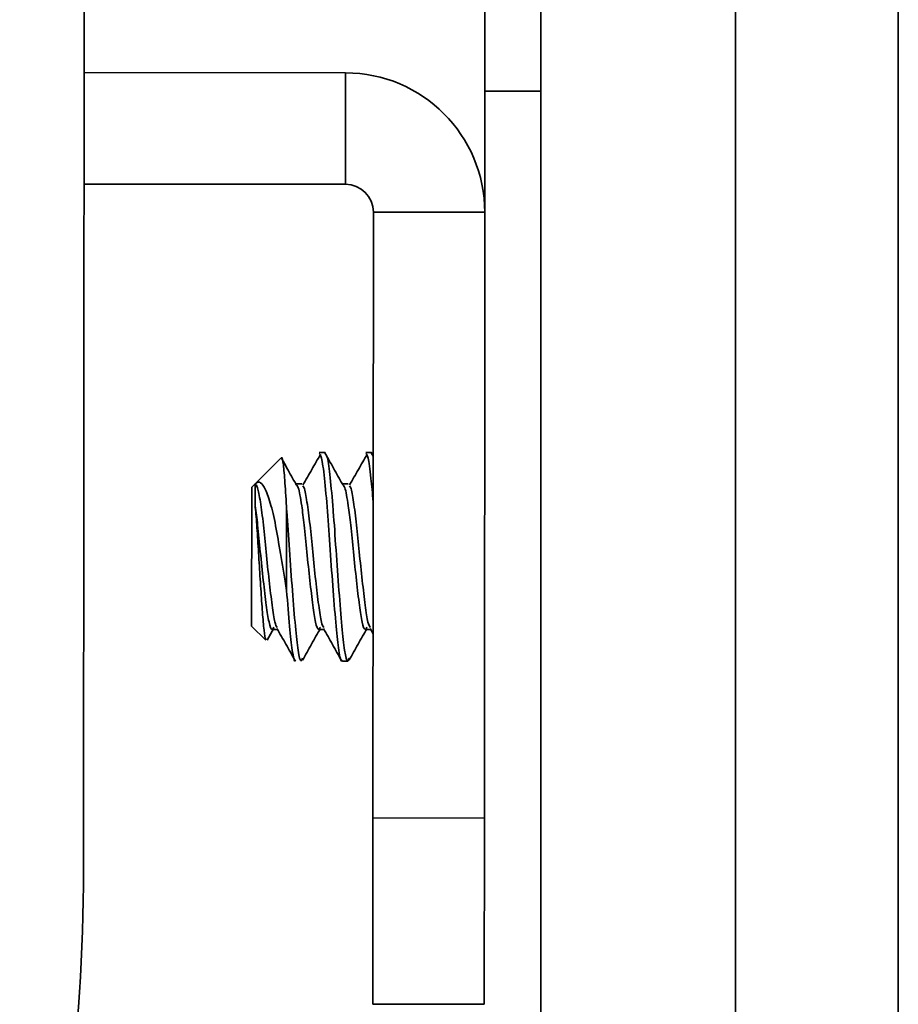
# Model space of a CAD drawing. Header units: millimetres. Extents: x 2 to 1120, y -2 to 861.
# Tile 113 of 226: x 696.53 to 700.53, y 411.54 to 416.01. Entities that reach past the tile are written whole.
import ezdxf

# ---------------------------------------------------------------- set-up
doc = ezdxf.new("R2010")
doc.units = ezdxf.units.MM

msp = doc.modelspace()

# ---------------------------------------------------------------- linework, layer by layer
at = {"color": 7, "linetype": 'Continuous', "lineweight": 35}
for p, q in [((696.8281, 420.3445), (696.8227, 412.1458)), ((698.901, 409.9637), (698.901, 419.2771)), ((699.7866, 419.2771), (699.7866, 409.9637)), ((700.5267, 419.0019), (700.5267, 408.6354)), ((696.8251, 415.7708), (698.0138, 415.77)), ((698.0138, 415.77), (698.0135, 415.2637)), ((698.647, 415.6866), (698.6467, 415.1363)), ((698.901, 415.6865), (698.647, 415.6866)), ((698.0135, 415.2637), (696.8247, 415.2645)), ((698.1386, 412.3833), (698.1404, 415.1366)), ((698.1404, 415.1366), (698.6467, 415.1363)), ((698.6449, 412.3829), (698.6467, 415.1363)), ((697.7199, 414.0182), (697.6031, 413.9016)), ((697.9206, 414.0446), (697.8941, 414.0446)), ((698.1323, 414.0444), (698.1058, 414.0445)), ((698.1396, 414.0287), (698.131, 414.0441)), ((698.1323, 414.0399), (698.1388, 414.0272)), ((697.6031, 413.9016), (697.5875, 413.8861)), ((697.5875, 413.869), (697.5875, 413.8861)), ((697.603, 413.8024), (697.6031, 413.9016)), ((697.8148, 413.9015), (697.7882, 413.9015)), ((698.0265, 413.9013), (697.9999, 413.9013)), ((697.5871, 413.2553), (697.5875, 413.869)), ((697.7462, 413.7828), (697.746, 413.4167)), ((697.5871, 413.2553), (697.6509, 413.1914)), ((697.658, 413.1915), (697.6882, 413.2452)), ((697.6819, 413.2397), (697.7052, 413.2397)), ((697.8936, 413.2395), (697.9169, 413.2395)), ((698.1053, 413.2394), (698.1286, 413.2394)), ((698.1255, 413.2447), (698.1391, 413.2206)), ((697.9994, 413.0963), (698.0258, 413.0962)), ((698.138, 411.5366), (698.1386, 412.3833)), ((698.1386, 412.3833), (698.6449, 412.3829)), ((698.6449, 412.3829), (698.6443, 411.5363)), ((698.138, 411.5366), (698.6443, 411.5363))]:
    msp.add_line(p, q, dxfattribs=at)
at = {"color": 8, "linetype": 'Continuous', "lineweight": 35}
msp.add_line((698.647, 415.6475), (698.647, 419.837), dxfattribs=at)
at = {"color": 7, "linetype": 'Continuous', "lineweight": 35}
for centre, radius, start, end in [((698.0134, 415.1367), 0.6333, 359.9621, 89.9621), ((698.0134, 415.1367), 0.127, 359.9621, 89.9621), ((688.356, 412.1514), 8.4667, 344.96208, 359.96208)]:
    msp.add_arc(centre, radius, start, end, dxfattribs=at)
for points, knots in [([(697.7462, 413.7828), (697.7437, 413.8264), (697.7387, 413.9137), (697.7312, 413.9937), (697.726, 414.0291), (697.7224, 414.0169), (697.7215, 414.0138)], [0, 0, 0, 0, 0.299685, 0.599369, 0.899286, 1, 1, 1, 1]), ([(697.7878, 413.9014), (697.7745, 413.9253), (697.7532, 413.9633), (697.732, 414.0011), (697.7241, 414.0152)], [0, 0, 0, 0, 0.628287, 1, 1, 1, 1]), ([(697.9006, 414.0363), (697.8872, 414.0132), (697.8605, 413.9669), (697.8337, 413.9203), (697.8204, 413.897)], [0, 0, 0, 0, 0.500134, 1, 1, 1, 1]), ([(697.8941, 414.04), (697.8978, 414.0368), (697.9058, 414.0299), (697.9178, 413.9339), (697.9321, 413.7848), (697.9439, 413.6005), (697.9576, 413.4129), (697.9713, 413.2475), (697.9831, 413.1375), (697.9937, 413.088), (697.9987, 413.0994), (697.9994, 413.1009)], [0, 0, 0, 0, 0.105311, 0.229398, 0.35676, 0.47906, 0.605311, 0.731563, 0.853862, 0.981224, 1, 1, 1, 1]), ([(697.9995, 413.9013), (697.9862, 413.9252), (697.9594, 413.9729), (697.9327, 414.0204), (697.9194, 414.0442)], [0, 0, 0, 0, 0.49983, 1, 1, 1, 1]), ([(697.9206, 414.04), (697.9243, 414.0368), (697.9322, 414.03), (697.944, 413.9359), (697.9536, 413.8362), (697.9625, 413.7247), (697.9704, 413.6005), (697.9841, 413.4127), (697.9978, 413.248), (698.0096, 413.1356), (698.0217, 413.0857), (698.0282, 413.1037), (698.0304, 413.1096)], [0, 0, 0, 0, 0.100879, 0.217657, 0.337626, 0.341825, 0.458977, 0.579915, 0.700853, 0.818005, 0.940006, 1, 1, 1, 1]), ([(698.1122, 414.0362), (698.0989, 414.013), (698.0721, 413.9668), (698.0454, 413.9202), (698.032, 413.8969)], [0, 0, 0, 0, 0.500134, 1, 1, 1, 1]), ([(698.1058, 414.0399), (698.1095, 414.0365), (698.1175, 414.0291), (698.1283, 413.9466), (698.1362, 413.8577), (698.1395, 413.8203)], [0, 0, 0, 0, 0.329346, 0.717413, 1, 1, 1, 1]), ([(697.6031, 413.9016), (697.6097, 413.906), (697.6242, 413.9155), (697.6444, 413.8897), (697.6694, 413.8298), (697.6941, 413.7298), (697.7153, 413.6008), (697.7333, 413.4927), (697.7436, 413.4312), (697.746, 413.4167)], [0, 0, 0, 0, 0.1174656, 0.2555971, 0.4179774, 0.5893347, 0.7606219, 0.9438259, 1, 1, 1, 1]), ([(697.6031, 413.9016), (697.6067, 413.8981), (697.6146, 413.8904), (697.6267, 413.8246), (697.641, 413.7202), (697.6529, 413.5917), (697.6666, 413.4601), (697.6803, 413.3471), (697.6913, 413.2688), (697.6994, 413.2547), (697.7031, 413.2484)], [0, 0, 0, 0, 0.1111816, 0.2416978, 0.3756968, 0.5043127, 0.6371303, 0.7699478, 0.8985638, 1, 1, 1, 1]), ([(697.7871, 413.8998), (697.7911, 413.8975), (697.8003, 413.8923), (697.8129, 413.8182), (697.827, 413.7121), (697.8381, 413.5915), (697.8518, 413.4604), (697.8656, 413.3455), (697.8774, 413.2667), (697.8899, 413.2317), (697.8968, 413.2454), (697.8994, 413.2504)], [0, 0, 0, 0, 0.1091632, 0.2474806, 0.3449024, 0.4595948, 0.578034, 0.6964731, 0.8111656, 0.9306583, 1, 1, 1, 1]), ([(697.8202, 413.8925), (697.822, 413.8903), (697.8281, 413.8831), (697.8384, 413.8236), (697.8527, 413.7203), (697.8646, 413.5915), (697.8783, 413.46), (697.892, 413.3469), (697.9029, 413.2686), (697.9111, 413.2545), (697.9147, 413.2483)], [0, 0, 0, 0, 0.058863, 0.197062, 0.338948, 0.475135, 0.615771, 0.756406, 0.892593, 1, 1, 1, 1]), ([(697.9987, 413.8997), (698.0028, 413.8974), (698.012, 413.8921), (698.0246, 413.8181), (698.0387, 413.712), (698.0498, 413.5913), (698.0635, 413.4603), (698.0772, 413.3454), (698.0891, 413.2666), (698.1016, 413.2315), (698.1085, 413.2453), (698.111, 413.2503)], [0, 0, 0, 0, 0.109163, 0.247481, 0.344902, 0.459595, 0.578034, 0.696473, 0.811166, 0.930658, 1, 1, 1, 1]), ([(698.0319, 413.8924), (698.0337, 413.8902), (698.0398, 413.8829), (698.05, 413.8234), (698.0644, 413.7201), (698.0762, 413.5914), (698.0899, 413.4599), (698.1037, 413.3468), (698.1146, 413.2685), (698.1228, 413.2544), (698.1264, 413.2482)], [0, 0, 0, 0, 0.058863, 0.1970618, 0.3389484, 0.4751351, 0.6157706, 0.7564062, 0.8925929, 1, 1, 1, 1]), ([(697.6536, 413.1941), (697.6521, 413.195), (697.6481, 413.1975), (697.6413, 413.2499), (697.6347, 413.3378), (697.627, 413.4517), (697.6192, 413.5738), (697.6126, 413.6908), (697.6068, 413.7648), (697.6036, 413.7968), (697.603, 413.8024)], [0, 0, 0, 0, 0.093112, 0.245221, 0.397405, 0.545009, 0.68801, 0.831074, 0.969978, 1, 1, 1, 1]), ([(697.603, 413.8024), (697.6069, 413.7744), (697.6153, 413.7134), (697.6264, 413.5913), (697.6401, 413.4606), (697.6539, 413.3457), (697.6658, 413.2669), (697.6783, 413.2318), (697.6852, 413.2455), (697.6877, 413.2506)], [0, 0, 0, 0, 0.129461, 0.281872, 0.439262, 0.596652, 0.749064, 0.907854, 1, 1, 1, 1]), ([(697.7462, 413.7828), (697.7464, 413.7809), (697.7508, 413.7249), (697.7587, 413.6006), (697.7724, 413.4129), (697.7861, 413.2481), (697.798, 413.1357), (697.8101, 413.0859), (697.8166, 413.1038), (697.8187, 413.1097)], [0, 0, 0, 0, 0.006339, 0.183206, 0.365789, 0.548371, 0.725238, 0.909426, 1, 1, 1, 1]), ([(697.746, 413.4167), (697.7506, 413.3595), (697.7597, 413.2467), (697.7715, 413.1379), (697.782, 413.0881), (697.787, 413.0995), (697.7877, 413.101)], [0, 0, 0, 0, 0.319876, 0.629739, 0.952428, 1, 1, 1, 1]), ([(697.7022, 413.245), (697.7158, 413.2208), (697.743, 413.1724), (697.7701, 413.124), (697.7837, 413.0997)], [0, 0, 0, 0, 0.499008, 1, 1, 1, 1]), ([(697.8188, 413.1007), (697.8324, 413.1248), (697.8593, 413.173), (697.8864, 413.221), (697.8999, 413.245)], [0, 0, 0, 0, 0.500633, 1, 1, 1, 1]), ([(697.9139, 413.2449), (697.9275, 413.2207), (697.9547, 413.1723), (697.9818, 413.1238), (697.9953, 413.0996)], [0, 0, 0, 0, 0.499008, 1, 1, 1, 1]), ([(698.0305, 413.1005), (698.044, 413.1247), (698.071, 413.1729), (698.0981, 413.2209), (698.1116, 413.2449)], [0, 0, 0, 0, 0.500633, 1, 1, 1, 1])]:
    msp.add_open_spline(points, degree=3, knots=knots, dxfattribs=at)

doc.saveas('drawing.dxf')
